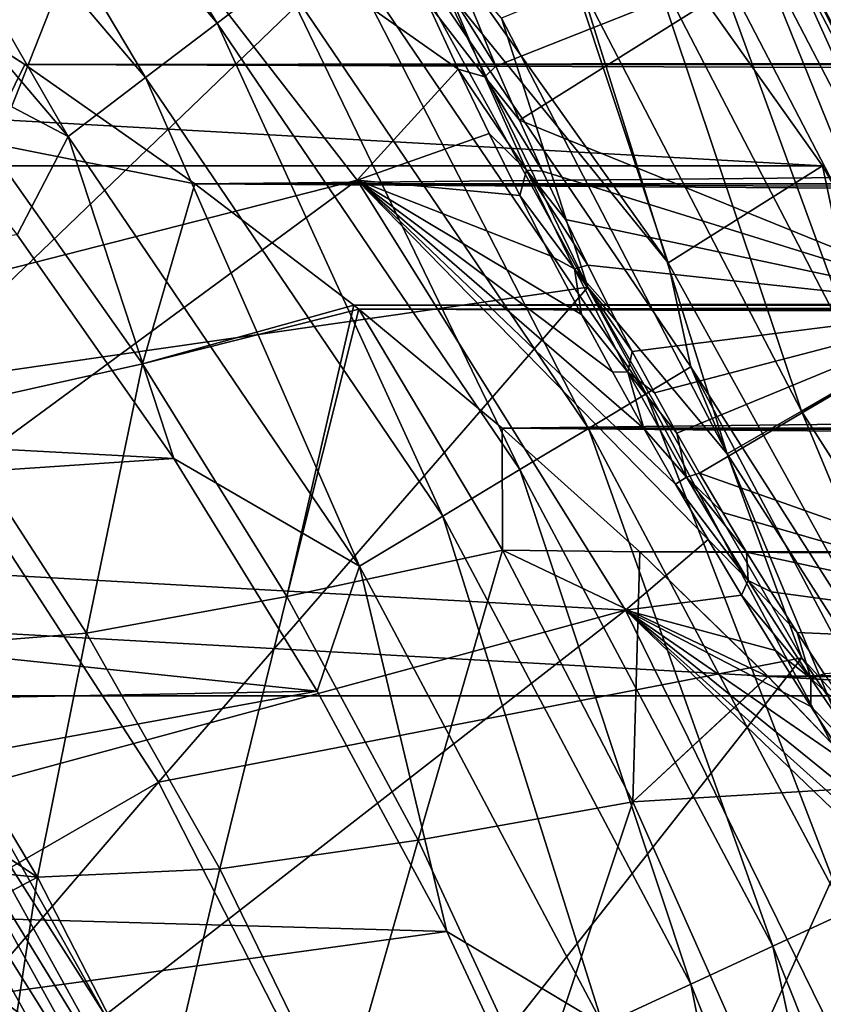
# Model space of a CAD drawing. Header units: metres. Extents: x -101 to 101, y -261 to 23.
# Tile 130 of 256: x -62.54 to -59.56, y 7.53 to 11.18. Entities that reach past the tile are written whole.
import ezdxf

# ---------------------------------------------------------------- set-up
doc = ezdxf.new("R2010")
doc.units = ezdxf.units.M
doc.layers.add('solid_505151_K2442K1000C34', color=7, linetype='CONTINUOUS')

msp = doc.modelspace()

# ---------------------------------------------------------------- linework, layer by layer
at = {"layer": 'solid_505151_K2442K1000C34'}
for points in [[(-61.696407, 13.068977, 104.435341), (-64.077522, 11.18525, 105.622948), (-62.976395, 9.825474, 105.622948)], [(-61.120647, 11.612587, 104.637009), (-61.696407, 13.068977, 104.435341), (-62.976395, 9.825474, 105.622948)], [(-63.100544, 12.692637, -0.305955), (-61.806778, 11.169497, -0.305955), (-62.885155, 12.896667, -0.533388)], [(-61.806778, 11.169497, -0.305955), (-61.570591, 11.349042, -0.533388), (-62.885155, 12.896667, -0.533388)], [(-63.342899, 12.463066, -0.137706), (-62.072533, 10.967475, -0.137706), (-63.100544, 12.692637, -0.305955)], [(-62.072533, 10.967475, -0.137706), (-61.806778, 11.169497, -0.305955), (-63.100544, 12.692637, -0.305955)], [(-93.434448, 10.640695, -4), (-92.136597, 12.469823, -4), (-59.565556, 10.640695, -4)], [(-92.136597, 12.469823, -4), (-60.8634, 12.469823, -4), (-59.565556, 10.640695, -4)], [(-63.603752, 12.215973, -0.03452), (-62.358574, 10.750033, -0.03452), (-63.342899, 12.463066, -0.137706)], [(-62.358574, 10.750033, -0.03452), (-62.072533, 10.967475, -0.137706), (-63.342899, 12.463066, -0.137706)], [(-60.8634, 12.469823, -4), (-61.390793, 12.049191, -1.482362), (-60.136715, 10.281734, -1.482362)], [(-60.8634, 12.469823, -4), (-60.136715, 10.281734, -1.482362), (-59.565556, 10.640695, -4)], [(-63.174736, 11.17912), (-62.358574, 10.750033, -0.03452), (-63.603752, 12.215973, -0.03452)], [(-62.437145, 12.072566, 66.448959), (-64.429291, 10.693687, 59.914131), (-65.096977, 11.402987, 59.914131)], [(-62.437145, 12.072566, 66.448959), (-63.805645, 9.945368, 59.914131), (-64.429291, 10.693687, 59.914131)], [(-62.437145, 12.072566, 66.448959), (-61.287933, 10.58791, 66.448959), (-63.805645, 9.945368, 59.914131)], [(-60.914242, 10.99921, 68.094505), (-61.287933, 10.58791, 66.448959), (-62.437145, 12.072566, 66.448959)], [(-61.02932, 11.247306, 68.253128), (-60.914242, 10.99921, 68.094505), (-62.437145, 12.072566, 66.448959)], [(-60.136715, 10.281734, -1.482362), (-61.390793, 12.049191, -1.482362), (-61.218605, 11.616613, -1.132233)], [(-8.923091, 11.08858, 51.101654), (-7.518821, 11.813287, 50.243713), (-63.190048, 11.448684, 50.691628)], [(-60.434288, 10.19109, 104.738884), (-61.120647, 11.612587, 104.637009), (-62.976395, 9.825474, 105.622948)], [(-61.372223, 11.499837, -0.812059), (-60.217552, 9.796824, -0.812059), (-61.218605, 11.616613, -1.132233)], [(-60.136715, 10.281734, -1.482362), (-61.218605, 11.616613, -1.132233), (-60.052208, 9.896307, -1.132233)], [(-60.217552, 9.796824, -0.812059), (-60.052208, 9.896307, -1.132233), (-61.218605, 11.616613, -1.132233)], [(-60.753624, 11.187262, 104.610359), (-61.120647, 11.612587, 104.637009), (-60.434288, 10.19109, 104.738884)], [(-59.838776, 11.524321, 103.505066), (-59.076862, 10.059103, 103.572868), (-59.743462, 11.538839, 103.140816)], [(-59.743462, 11.538839, 103.140816), (-58.996792, 10.105336, 103.207596), (-59.67485, 11.445517, 102.77301)], [(-59.076862, 10.059103, 103.572868), (-58.996792, 10.105336, 103.207596), (-59.743462, 11.538839, 103.140816)], [(-63.278179, 11.502696, 31.37254), (-63.189999, 11.448653, 31.308336), (-62.51865, 11.016123, 30.81938)], [(-62.661629, 10.727624, 30.490913), (-63.278179, 11.502696, 31.37254), (-62.51865, 11.016123, 30.81938)], [(-61.570591, 11.349042, -0.533388), (-60.431061, 9.66836, -0.533388), (-61.372223, 11.499837, -0.812059)], [(-60.431061, 9.66836, -0.533388), (-60.217552, 9.796824, -0.812059), (-61.372223, 11.499837, -0.812059)], [(-59.993893, 11.479829, 103.845558), (-59.214848, 9.979435, 103.914314), (-59.838776, 11.524321, 103.505066)], [(-59.214848, 9.979435, 103.914314), (-59.076862, 10.059103, 103.572868), (-59.838776, 11.524321, 103.505066)], [(-60.203304, 11.406944, 104.1502), (-59.405842, 9.869159, 104.219826), (-59.993893, 11.479829, 103.845558)], [(-59.405842, 9.869159, 104.219826), (-59.214848, 9.979435, 103.914314), (-59.993893, 11.479829, 103.845558)], [(-8.923091, 11.08858, 51.101654), (-63.190048, 11.448684, 50.691628), (-62.5187, 11.016156, 51.180584)], [(-62.661713, 10.72768, 51.509029), (-62.5187, 11.016156, 51.180584), (-63.190048, 11.448684, 50.691628)], [(62.518654, 11.016128, 30.819386), (-63.189999, 11.448653, 31.308336), (63.190006, 11.448658, 31.308342)], [(62.518654, 11.016128, 30.819386), (-62.51865, 11.016123, 30.81938), (-63.189999, 11.448653, 31.308336)], [(-59.67485, 11.445517, 102.77301), (-60.774235, 11.009501, 68.829666), (-60.862637, 11.22135, 69.020271)], [(-59.67485, 11.445517, 102.77301), (-60.687061, 10.809666, 68.671471), (-60.774235, 11.009501, 68.829666)], [(-59.67485, 11.445517, 102.77301), (-58.97718, 10.116004, 102.831841), (-60.687061, 10.809666, 68.671471)], [(-58.996792, 10.105336, 103.207596), (-58.97718, 10.116004, 102.831841), (-59.67485, 11.445517, 102.77301)], [(-60.459579, 11.308255, 104.408188), (-59.643074, 9.73219, 104.478539), (-60.203304, 11.406944, 104.1502)], [(-59.643074, 9.73219, 104.478539), (-59.405842, 9.869159, 104.219826), (-60.203304, 11.406944, 104.1502)], [(-61.806778, 11.169497, -0.305955), (-60.685276, 9.515404, -0.305955), (-61.570591, 11.349042, -0.533388)], [(-60.685276, 9.515404, -0.305955), (-60.431061, 9.66836, -0.533388), (-61.570591, 11.349042, -0.533388)], [(-60.753624, 11.187262, 104.610359), (-59.918118, 9.573389, 104.68129), (-60.459579, 11.308255, 104.408188)], [(-59.918118, 9.573389, 104.68129), (-59.643074, 9.73219, 104.478539), (-60.459579, 11.308255, 104.408188)], [(-60.951225, 11.293435, 68.61087), (-60.81572, 10.970207, 68.350754), (-61.02932, 11.247306, 68.253128)], [(-60.951225, 11.293435, 68.61087), (-60.862637, 11.22135, 69.020271), (-60.774235, 11.009501, 68.829666)], [(-60.951225, 11.293435, 68.61087), (-60.774235, 11.009501, 68.829666), (-60.81572, 10.970207, 68.350754)], [(-60.81572, 10.970207, 68.350754), (-60.914242, 10.99921, 68.094505), (-61.02932, 11.247306, 68.253128)], [(-63.174736, 11.17912), (-62.547215, 10.385335), (-62.358574, 10.750033, -0.03452)], [(-62.072533, 10.967475, -0.137706), (-60.971317, 9.343299, -0.137706), (-61.806778, 11.169497, -0.305955)], [(-60.971317, 9.343299, -0.137706), (-60.685276, 9.515404, -0.305955), (-61.806778, 11.169497, -0.305955)], [(-60.753624, 11.187262, 104.610359), (-60.434288, 10.19109, 104.738884), (-59.918118, 9.573389, 104.68129)], [(-8.923091, 11.08858, 51.101654), (-62.5187, 11.016156, 51.180584), (-61.888901, 10.574018, 51.639084)], [(-10.238378, 10.222094, 51.97765), (-8.923091, 11.08858, 51.101654), (-61.888901, 10.574018, 51.639084)], [(-62.661713, 10.72768, 51.509029), (-61.888901, 10.574018, 51.639084), (-62.5187, 11.016156, 51.180584)], [(-62.661629, 10.727624, 30.490913), (-62.51865, 11.016123, 30.81938), (-61.888851, 10.573984, 30.36088)], [(61.888859, 10.573988, 30.360886), (-62.51865, 11.016123, 30.81938), (62.518654, 11.016128, 30.819386)], [(61.888859, 10.573988, 30.360886), (-61.888851, 10.573984, 30.36088), (-62.51865, 11.016123, 30.81938)], [(-60.914242, 10.99921, 68.094505), (-60.799782, 10.760647, 67.963448), (-61.287933, 10.58791, 66.448959)], [(-60.660534, 10.624996, 68.127953), (-60.799782, 10.760647, 67.963448), (-60.914242, 10.99921, 68.094505)], [(-60.81572, 10.970207, 68.350754), (-60.660534, 10.624996, 68.127953), (-60.914242, 10.99921, 68.094505)], [(-60.81572, 10.970207, 68.350754), (-60.774235, 11.009501, 68.829666), (-60.687061, 10.809666, 68.671471)], [(-62.358574, 10.750033, -0.03452), (-61.279186, 9.158059, -0.03452), (-62.072533, 10.967475, -0.137706)], [(-61.279186, 9.158059, -0.03452), (-60.971317, 9.343299, -0.137706), (-62.072533, 10.967475, -0.137706)], [(-60.81572, 10.970207, 68.350754), (-60.687061, 10.809666, 68.671471), (-60.601398, 10.62119, 68.541985)], [(-60.81572, 10.970207, 68.350754), (-60.601398, 10.62119, 68.541985), (-60.660534, 10.624996, 68.127953)], [(-58.97718, 10.116004, 102.831841), (-60.601398, 10.62119, 68.541985), (-60.687061, 10.809666, 68.671471)], [(-60.799782, 10.760647, 67.963448), (-60.68573, 10.530335, 67.857025), (-61.287933, 10.58791, 66.448959)], [(-60.660534, 10.624996, 68.127953), (-60.68573, 10.530335, 67.857025), (-60.799782, 10.760647, 67.963448)], [(-62.828468, 9.741162, 52.770638), (-62.083477, 9.907745, 52.35247), (-62.661713, 10.72768, 51.509029)], [(-62.828388, 9.741104, 29.229319), (-62.661629, 10.727624, 30.490913), (-62.083401, 9.907691, 29.647484)], [(-62.661713, 10.72768, 51.509029), (-62.083477, 9.907745, 52.35247), (-61.888901, 10.574018, 51.639084)], [(-62.083401, 9.907691, 29.647484), (-62.661629, 10.727624, 30.490913), (-61.888851, 10.573984, 30.36088)], [(-62.547215, 10.385335), (-61.966911, 9.556399), (-62.358574, 10.750033, -0.03452)], [(-61.966911, 9.556399), (-61.279186, 9.158059, -0.03452), (-62.358574, 10.750033, -0.03452)], [(-94.519371, 8.67768, -4), (-93.434448, 10.640695, -4), (-58.480629, 8.67768, -4)], [(-93.434448, 10.640695, -4), (-59.565556, 10.640695, -4), (-58.480629, 8.67768, -4)], [(-60.660534, 10.624996, 68.127953), (-60.483772, 10.258732, 67.953819), (-60.68573, 10.530335, 67.857025)], [(-60.660534, 10.624996, 68.127953), (-60.601398, 10.62119, 68.541985), (-60.517067, 10.442556, 68.436928)], [(-60.660534, 10.624996, 68.127953), (-60.517067, 10.442556, 68.436928), (-60.433926, 10.272558, 68.353035)], [(-60.660534, 10.624996, 68.127953), (-60.433926, 10.272558, 68.353035), (-60.483772, 10.258732, 67.953819)], [(-58.97718, 10.116004, 102.831841), (-60.517067, 10.442556, 68.436928), (-60.601398, 10.62119, 68.541985)], [(-59.565556, 10.640695, -4), (-60.136715, 10.281734, -1.482362), (-59.088417, 8.384977, -1.482362)], [(-59.565556, 10.640695, -4), (-59.088417, 8.384977, -1.482362), (-58.480629, 8.67768, -4)], [(-61.287933, 10.58791, 66.448959), (-63.228321, 9.160759, 59.914131), (-63.805645, 9.945368, 59.914131)], [(-61.287933, 10.58791, 66.448959), (-60.294823, 8.994608, 66.448959), (-63.228321, 9.160759, 59.914131)], [(-59.988644, 9.256064, 67.639633), (-60.294823, 8.994608, 66.448959), (-61.287933, 10.58791, 66.448959)], [(-60.108818, 9.461402, 67.630669), (-59.988644, 9.256064, 67.639633), (-61.287933, 10.58791, 66.448959)], [(-60.226608, 9.668042, 67.639214), (-60.108818, 9.461402, 67.630669), (-61.287933, 10.58791, 66.448959)], [(-60.342628, 9.877162, 67.66552), (-60.226608, 9.668042, 67.639214), (-61.287933, 10.58791, 66.448959)], [(-60.4576, 10.089855, 67.709686), (-60.342628, 9.877162, 67.66552), (-61.287933, 10.58791, 66.448959)], [(-60.571804, 10.307111, 67.772972), (-60.4576, 10.089855, 67.709686), (-61.287933, 10.58791, 66.448959)], [(-60.68573, 10.530335, 67.857025), (-60.571804, 10.307111, 67.772972), (-61.287933, 10.58791, 66.448959)], [(-62.083477, 9.907745, 52.35247), (-61.300037, 10.124438, 52.06778), (-61.888901, 10.574018, 51.639084)], [(-62.083401, 9.907691, 29.647484), (-61.888851, 10.573984, 30.36088), (-61.299992, 10.124401, 29.932186)], [(-10.238378, 10.222094, 51.97765), (-61.888901, 10.574018, 51.639084), (-61.300037, 10.124438, 52.06778)], [(61.888859, 10.573988, 30.360886), (61.299995, 10.124406, 29.93219), (-61.888851, 10.573984, 30.36088)], [(61.299995, 10.124406, 29.93219), (-61.299992, 10.124401, 29.932186), (-61.888851, 10.573984, 30.36088)], [(-60.483772, 10.258732, 67.953819), (-60.571804, 10.307111, 67.772972), (-60.68573, 10.530335, 67.857025)], [(-58.97718, 10.116004, 102.831841), (-60.433926, 10.272558, 68.353035), (-60.517067, 10.442556, 68.436928)], [(-62.547215, 10.385335), (-67.258659, 9.841112), (-61.966911, 9.556399)], [(-60.483772, 10.258732, 67.953819), (-60.4576, 10.089855, 67.709686), (-60.571804, 10.307111, 67.772972)], [(-60.483772, 10.258732, 67.953819), (-60.433926, 10.272558, 68.353035), (-60.351593, 10.109755, 68.287903)], [(-60.483772, 10.258732, 67.953819), (-60.285275, 9.876059, 67.84185), (-60.4576, 10.089855, 67.709686)], [(-60.483772, 10.258732, 67.953819), (-60.351593, 10.109755, 68.287903), (-60.269596, 9.952678, 68.239487)], [(-60.483772, 10.258732, 67.953819), (-60.269596, 9.952678, 68.239487), (-60.285275, 9.876059, 67.84185)], [(-58.97718, 10.116004, 102.831841), (-60.351593, 10.109755, 68.287903), (-60.433926, 10.272558, 68.353035)], [(-59.088417, 8.384977, -1.482362), (-60.136715, 10.281734, -1.482362), (-60.052208, 9.896307, -1.132233)], [(-10.238378, 10.222094, 51.97765), (-61.300037, 10.124438, 52.06778), (-61.281471, 10.109648, 52.081291)], [(-10.238378, 10.222094, 51.97765), (-61.281471, 10.109648, 52.081291), (-60.75135, 9.669415, 52.467449)], [(-11.41571, 9.246865, 52.810822), (-10.238378, 10.222094, 51.97765), (-60.75135, 9.669415, 52.467449)], [(-60.434288, 10.19109, 104.738884), (-62.976395, 9.825474, 105.622948), (-62.023438, 8.358047, 105.622948)], [(-59.641693, 8.818227, 104.738907), (-60.434288, 10.19109, 104.738884), (-62.023438, 8.358047, 105.622948)], [(-59.918118, 9.573389, 104.68129), (-60.434288, 10.19109, 104.738884), (-59.641693, 8.818227, 104.738907)], [(-62.083477, 9.907745, 52.35247), (-61.549175, 9.045482, 53.150814), (-61.300037, 10.124438, 52.06778)], [(-62.083401, 9.907691, 29.647484), (-61.299992, 10.124401, 29.932186), (-61.281406, 10.109593, 29.918659)], [(-61.549107, 9.045429, 28.849148), (-62.083401, 9.907691, 29.647484), (-61.281406, 10.109593, 29.918659)], [(-61.549175, 9.045482, 53.150814), (-61.281471, 10.109648, 52.081291), (-61.300037, 10.124438, 52.06778)], [(-61.549175, 9.045482, 53.150814), (-60.750015, 9.216705, 52.853882), (-61.281471, 10.109648, 52.081291)], [(-61.549107, 9.045429, 28.849148), (-61.281406, 10.109593, 29.918659), (-60.749954, 9.216654, 29.146078)], [(61.299995, 10.124406, 29.93219), (61.281422, 10.109606, 29.918671), (-61.299992, 10.124401, 29.932186)], [(61.281422, 10.109606, 29.918671), (-61.281406, 10.109593, 29.918659), (-61.299992, 10.124401, 29.932186)], [(-60.750015, 9.216705, 52.853882), (-60.75135, 9.669415, 52.467449), (-61.281471, 10.109648, 52.081291)], [(60.751312, 9.669379, 29.53252), (-61.281406, 10.109593, 29.918659), (61.281422, 10.109606, 29.918671)], [(-60.749954, 9.216654, 29.146078), (-61.281406, 10.109593, 29.918659), (-60.751305, 9.669375, 29.532516)], [(60.751312, 9.669379, 29.53252), (-60.751305, 9.669375, 29.532516), (-61.281406, 10.109593, 29.918659)], [(-58.97718, 10.116004, 102.831841), (-60.269596, 9.952678, 68.239487), (-60.351593, 10.109755, 68.287903)], [(-58.97718, 10.116004, 102.831841), (-60.187386, 9.799908, 68.206139), (-60.269596, 9.952678, 68.239487)], [(-58.97718, 10.116004, 102.831841), (-60.104542, 9.650403, 68.186707), (-60.187386, 9.799908, 68.206139)], [(-58.97718, 10.116004, 102.831841), (-60.020458, 9.502942, 68.18084), (-60.104542, 9.650403, 68.186707)], [(-58.97718, 10.116004, 102.831841), (-58.174683, 8.847325, 102.772919), (-60.020458, 9.502942, 68.18084)], [(-60.285275, 9.876059, 67.84185), (-60.342628, 9.877162, 67.66552), (-60.4576, 10.089855, 67.709686)], [(-60.285275, 9.876059, 67.84185), (-60.269596, 9.952678, 68.239487), (-60.187386, 9.799908, 68.206139)], [(-62.828468, 9.741162, 52.770638), (-62.290409, 8.910149, 53.588024), (-62.083477, 9.907745, 52.35247)], [(-62.290337, 8.910092, 28.411945), (-62.828388, 9.741104, 29.229319), (-62.083401, 9.907691, 29.647484)], [(-62.290409, 8.910149, 53.588024), (-61.549175, 9.045482, 53.150814), (-62.083477, 9.907745, 52.35247)], [(-62.290337, 8.910092, 28.411945), (-62.083401, 9.907691, 29.647484), (-61.549107, 9.045429, 28.849148)], [(-60.217552, 9.796824, -0.812059), (-59.253777, 7.978952, -0.812059), (-60.052208, 9.896307, -1.132233)], [(-59.088417, 8.384977, -1.482362), (-60.052208, 9.896307, -1.132233), (-59.078648, 8.059976, -1.132233)], [(-59.253777, 7.978952, -0.812059), (-59.078648, 8.059976, -1.132233), (-60.052208, 9.896307, -1.132233)], [(-60.285275, 9.876059, 67.84185), (-60.226608, 9.668042, 67.639214), (-60.342628, 9.877162, 67.66552)], [(-60.285275, 9.876059, 67.84185), (-60.068436, 9.486931, 67.802856), (-60.226608, 9.668042, 67.639214)], [(-60.285275, 9.876059, 67.84185), (-60.187386, 9.799908, 68.206139), (-60.104542, 9.650403, 68.186707)], [(-60.285275, 9.876059, 67.84185), (-60.104542, 9.650403, 68.186707), (-60.068436, 9.486931, 67.802856)], [(-59.643074, 9.73219, 104.478539), (-58.686409, 8.23707, 104.408173), (-59.405842, 9.869159, 104.219826)], [(-61.966911, 9.556399), (-67.258659, 9.841112), (-66.658966, 9.241425)], [(-62.023438, 8.358047, 105.622948), (-62.976395, 9.825474, 105.622948), (-65.283516, 6.475839, 106.793419)], [(-60.431061, 9.66836, -0.533388), (-59.479923, 7.874326, -0.533388), (-60.217552, 9.796824, -0.812059)], [(-59.479923, 7.874326, -0.533388), (-59.253777, 7.978952, -0.812059), (-60.217552, 9.796824, -0.812059)], [(-62.977554, 8.85444, 54.124802), (-62.290409, 8.910149, 53.588024), (-62.828468, 9.741162, 52.770638)], [(-62.977474, 8.854378, 27.875174), (-62.828388, 9.741104, 29.229319), (-62.290337, 8.910092, 28.411945)], [(-59.918118, 9.573389, 104.68129), (-58.938213, 8.042912, 104.610344), (-59.643074, 9.73219, 104.478539)], [(-58.938213, 8.042912, 104.610344), (-58.686409, 8.23707, 104.408173), (-59.643074, 9.73219, 104.478539)], [(-11.41571, 9.246865, 52.810822), (-60.75135, 9.669415, 52.467449), (-60.240913, 9.210631, 52.8391)], [(-60.750015, 9.216705, 52.853882), (-60.240913, 9.210631, 52.8391), (-60.75135, 9.669415, 52.467449)], [(60.240875, 9.210595, 29.160872), (-60.751305, 9.669375, 29.532516), (60.751312, 9.669379, 29.53252)], [(-60.749954, 9.216654, 29.146078), (-60.751305, 9.669375, 29.532516), (-60.240871, 9.210591, 29.16087)], [(60.240875, 9.210595, 29.160872), (-60.240871, 9.210591, 29.16087), (-60.751305, 9.669375, 29.532516)], [(-60.685276, 9.515404, -0.305955), (-59.749187, 7.749752, -0.305955), (-60.431061, 9.66836, -0.533388)], [(-59.749187, 7.749752, -0.305955), (-59.479923, 7.874326, -0.533388), (-60.431061, 9.66836, -0.533388)], [(-60.068436, 9.486931, 67.802856), (-60.108818, 9.461402, 67.630669), (-60.226608, 9.668042, 67.639214)], [(-60.068436, 9.486931, 67.802856), (-60.104542, 9.650403, 68.186707), (-60.020458, 9.502942, 68.18084)], [(-61.966911, 9.556399), (-66.658966, 9.241425), (-61.435791, 8.695117)], [(-61.966911, 9.556399), (-61.435791, 8.695117), (-61.279186, 9.158059, -0.03452)], [(-59.918118, 9.573389, 104.68129), (-59.641693, 8.818227, 104.738907), (-58.938213, 8.042912, 104.610344)], [(-60.971317, 9.343299, -0.137706), (-60.052158, 7.609582, -0.137706), (-60.685276, 9.515404, -0.305955)], [(-60.052158, 7.609582, -0.137706), (-59.749187, 7.749752, -0.305955), (-60.685276, 9.515404, -0.305955)], [(-60.068436, 9.486931, 67.802856), (-59.839783, 9.10443, 67.841782), (-60.108818, 9.461402, 67.630669)], [(-60.068436, 9.486931, 67.802856), (-60.020458, 9.502942, 68.18084), (-59.934521, 9.356413, 68.188354)], [(-60.068436, 9.486931, 67.802856), (-59.934521, 9.356413, 68.188354), (-59.8461, 9.209783, 68.209335)], [(-60.068436, 9.486931, 67.802856), (-59.8461, 9.209783, 68.209335), (-59.839783, 9.10443, 67.841782)], [(-58.174683, 8.847325, 102.772919), (-59.934521, 9.356413, 68.188354), (-60.020458, 9.502942, 68.18084)], [(-59.839783, 9.10443, 67.841782), (-59.988644, 9.256064, 67.639633), (-60.108818, 9.461402, 67.630669)], [(-61.279186, 9.158059, -0.03452), (-60.378254, 7.458714, -0.03452), (-60.971317, 9.343299, -0.137706)], [(-60.378254, 7.458714, -0.03452), (-60.052158, 7.609582, -0.137706), (-60.971317, 9.343299, -0.137706)], [(-58.174683, 8.847325, 102.772919), (-59.8461, 9.209783, 68.209335), (-59.934521, 9.356413, 68.188354)], [(-61.435791, 8.695117), (-66.658966, 9.241425), (-66.098106, 8.605267)], [(-59.988644, 9.256064, 67.639633), (-59.865524, 9.050927, 67.666016), (-60.294823, 8.994608, 66.448959)], [(-11.41571, 9.246865, 52.810822), (-60.240913, 9.210631, 52.8391), (-59.767719, 8.749736, 53.183681)], [(-59.839783, 9.10443, 67.841782), (-59.865524, 9.050927, 67.666016), (-59.988644, 9.256064, 67.639633)], [(-11.41571, 9.246865, 52.810822), (-59.767719, 8.749736, 53.183681), (-59.37656, 8.338903, 53.468468)], [(-61.549175, 9.045482, 53.150814), (-61.062096, 8.142856, 53.897598), (-60.750015, 9.216705, 52.853882)], [(-61.062035, 8.142805, 28.102375), (-61.549107, 9.045429, 28.849148), (-60.749954, 9.216654, 29.146078)], [(-61.062096, 8.142856, 53.897598), (-60.266991, 8.284787, 53.575104), (-60.750015, 9.216705, 52.853882)], [(-61.062035, 8.142805, 28.102375), (-60.749954, 9.216654, 29.146078), (-60.266937, 8.284739, 28.424866)], [(-60.750015, 9.216705, 52.853882), (-60.266991, 8.284787, 53.575104), (-60.240913, 9.210631, 52.8391)], [(-60.749954, 9.216654, 29.146078), (-60.240871, 9.210591, 29.16087), (-59.767681, 8.749696, 28.816288)], [(-60.266937, 8.284739, 28.424866), (-60.749954, 9.216654, 29.146078), (-59.767681, 8.749696, 28.816288)], [(-60.266991, 8.284787, 53.575104), (-59.767719, 8.749736, 53.183681), (-60.240913, 9.210631, 52.8391)], [(60.240875, 9.210595, 29.160872), (59.767681, 8.749699, 28.81629), (-60.240871, 9.210591, 29.16087)], [(59.767681, 8.749699, 28.81629), (-59.767681, 8.749696, 28.816288), (-60.240871, 9.210591, 29.16087)], [(-58.174683, 8.847325, 102.772919), (-59.754566, 9.062136, 68.244324), (-59.8461, 9.209783, 68.209335)], [(-59.839783, 9.10443, 67.841782), (-59.8461, 9.209783, 68.209335), (-59.754566, 9.062136, 68.244324)], [(-60.294823, 8.994608, 66.448959), (-62.699421, 8.342723, 59.914131), (-63.228321, 9.160759, 59.914131)], [(-61.435791, 8.695117), (-60.955658, 7.804416), (-61.279186, 9.158059, -0.03452)], [(-60.955658, 7.804416), (-60.378254, 7.458714, -0.03452), (-61.279186, 9.158059, -0.03452)], [(-59.839783, 9.10443, 67.841782), (-59.6077, 8.741329, 67.953827), (-59.865524, 9.050927, 67.666016)], [(-59.839783, 9.10443, 67.841782), (-59.754566, 9.062136, 68.244324), (-59.659019, 8.912283, 68.294685)], [(-59.839783, 9.10443, 67.841782), (-59.659019, 8.912283, 68.294685), (-59.6077, 8.741329, 67.953827)], [(-59.865524, 9.050927, 67.666016), (-59.738815, 8.845072, 67.710403), (-60.294823, 8.994608, 66.448959)], [(-59.6077, 8.741329, 67.953827), (-59.738815, 8.845072, 67.710403), (-59.865524, 9.050927, 67.666016)], [(-58.174683, 8.847325, 102.772919), (-59.659019, 8.912283, 68.294685), (-59.754566, 9.062136, 68.244324)], [(-62.290409, 8.910149, 53.588024), (-61.79731, 8.036709, 54.354408), (-61.549175, 9.045482, 53.150814)], [(-61.797241, 8.036655, 27.645573), (-62.290337, 8.910092, 28.411945), (-61.549107, 9.045429, 28.849148)], [(-61.79731, 8.036709, 54.354408), (-61.062096, 8.142856, 53.897598), (-61.549175, 9.045482, 53.150814)], [(-61.797241, 8.036655, 27.645573), (-61.549107, 9.045429, 28.849148), (-61.062035, 8.142805, 28.102375)], [(-60.294823, 8.994608, 66.448959), (-62.220879, 7.494246, 59.914131), (-62.699421, 8.342723, 59.914131)], [(-60.294823, 8.994608, 66.448959), (-59.467995, 7.309009, 66.448959), (-62.220879, 7.494246, 59.914131)], [(-59.021729, 7.770937, 68.255875), (-59.467995, 7.309009, 66.448959), (-60.294823, 8.994608, 66.448959)], [(-59.17923, 7.99473, 68.096649), (-59.021729, 7.770937, 68.255875), (-60.294823, 8.994608, 66.448959)], [(-59.32869, 8.213141, 67.965179), (-59.17923, 7.99473, 68.096649), (-60.294823, 8.994608, 66.448959)], [(-59.471169, 8.427126, 67.858528), (-59.32869, 8.213141, 67.965179), (-60.294823, 8.994608, 66.448959)], [(-59.607639, 8.637536, 67.774185), (-59.471169, 8.427126, 67.858528), (-60.294823, 8.994608, 66.448959)], [(-59.738815, 8.845072, 67.710403), (-59.607639, 8.637536, 67.774185), (-60.294823, 8.994608, 66.448959)], [(-62.977554, 8.85444, 54.124802), (-62.472168, 8.006285, 54.909679), (-62.290409, 8.910149, 53.588024)], [(-62.472099, 8.006226, 27.090303), (-62.977474, 8.854378, 27.875174), (-62.290337, 8.910092, 28.411945)], [(-62.472168, 8.006285, 54.909679), (-61.79731, 8.036709, 54.354408), (-62.290409, 8.910149, 53.588024)], [(-62.472099, 8.006226, 27.090303), (-62.290337, 8.910092, 28.411945), (-61.797241, 8.036655, 27.645573)], [(-58.174683, 8.847325, 102.772919), (-59.558453, 8.758967, 68.362), (-59.659019, 8.912283, 68.294685)], [(-59.6077, 8.741329, 67.953827), (-59.659019, 8.912283, 68.294685), (-59.558453, 8.758967, 68.362)], [(-63.437332, 8.646798, 54.987251), (-62.472168, 8.006285, 54.909679), (-62.977554, 8.85444, 54.124802)], [(-63.076393, 8.065365, 26.45928), (-62.977474, 8.854378, 27.875174), (-62.472099, 8.006226, 27.090303)], [(-59.6077, 8.741329, 67.953827), (-59.607639, 8.637536, 67.774185), (-59.738815, 8.845072, 67.710403)], [(-59.641693, 8.818227, 104.738907), (-62.023438, 8.358047, 105.622948), (-61.229088, 6.799048, 105.622948)], [(-58.753708, 7.512859, 104.637039), (-59.641693, 8.818227, 104.738907), (-61.229088, 6.799048, 105.622948)], [(-58.938213, 8.042912, 104.610344), (-59.641693, 8.818227, 104.738907), (-58.753708, 7.512859, 104.637039)], [(-59.6077, 8.741329, 67.953827), (-59.558453, 8.758967, 68.362), (-59.451962, 8.601261, 68.448273)], [(-60.266991, 8.284787, 53.575104), (-59.37656, 8.338903, 53.468468), (-59.767719, 8.749736, 53.183681)], [(-60.266937, 8.284739, 28.424866), (-59.767681, 8.749696, 28.816288), (-59.376518, 8.338858, 28.531502)], [(59.767681, 8.749699, 28.81629), (59.376526, 8.338868, 28.531509), (-59.767681, 8.749696, 28.816288)], [(59.376526, 8.338868, 28.531509), (-59.376518, 8.338858, 28.531502), (-59.767681, 8.749696, 28.816288)], [(-59.6077, 8.741329, 67.953827), (-59.378792, 8.404948, 68.127907), (-59.607639, 8.637536, 67.774185)], [(-59.6077, 8.741329, 67.953827), (-59.451962, 8.601261, 68.448273), (-59.378792, 8.404948, 68.127907)], [(-61.435791, 8.695117), (-66.098106, 8.605267), (-65.578308, 7.935146)], [(-61.435791, 8.695117), (-65.578308, 7.935146), (-60.955658, 7.804416)], [(-95.377632, 6.605668, -4), (-94.519371, 8.67768, -4), (-57.622368, 6.605668, -4)], [(-94.519371, 8.67768, -4), (-58.480629, 8.67768, -4), (-57.622368, 6.605668, -4)], [(-63.437332, 8.646798, 54.987251), (-62.908623, 7.774122, 55.800133), (-62.472168, 8.006285, 54.909679)], [(-59.378792, 8.404948, 68.127907), (-59.471169, 8.427126, 67.858528), (-59.607639, 8.637536, 67.774185)], [(-62.89349, 8.549537, 59.810238), (-62.021801, 6.972333, 59.810238), (-62.961128, 8.507036, 59.722267)], [(-62.89349, 8.549537, 59.810238), (-62.699421, 8.342723, 59.914131), (-62.220879, 7.494246, 59.914131)], [(-62.89349, 8.549537, 59.810238), (-62.220879, 7.494246, 59.914131), (-62.021801, 6.972333, 59.810238)], [(-62.961128, 8.507036, 59.722267), (-62.093773, 6.937673, 59.722267), (-63.044437, 8.454691, 59.655628)], [(-62.021801, 6.972333, 59.810238), (-62.093773, 6.937673, 59.722267), (-62.961128, 8.507036, 59.722267)], [(-63.044437, 8.454691, 59.655628), (-62.182419, 6.894984, 59.655628), (-63.138706, 8.395458, 59.614094)], [(-62.093773, 6.937673, 59.722267), (-62.182419, 6.894984, 59.655628), (-63.044437, 8.454691, 59.655628)], [(-63.138706, 8.395458, 59.614094), (-62.282726, 6.846679, 59.614094), (-63.099327, 8.107017, 59.599998)], [(-62.182419, 6.894984, 59.655628), (-62.282726, 6.846679, 59.614094), (-63.138706, 8.395458, 59.614094)], [(-62.023438, 8.358047, 105.622948), (-65.283516, 6.475839, 106.793419), (-64.668053, 5.267922, 106.793419)], [(-61.229088, 6.799048, 105.622948), (-62.023438, 8.358047, 105.622948), (-64.668053, 5.267922, 106.793419)], [(-60.266991, 8.284787, 53.575104), (-59.836666, 7.317854, 54.237717), (-59.37656, 8.338903, 53.468468)], [(-59.83662, 7.317811, 27.762262), (-60.266937, 8.284739, 28.424866), (-59.376518, 8.338858, 28.531502)], [(-59.836666, 7.317854, 54.237717), (-58.962757, 7.357303, 54.085209), (-59.37656, 8.338903, 53.468468)], [(-59.83662, 7.317811, 27.762262), (-59.376518, 8.338858, 28.531502), (-58.962723, 7.357262, 27.914768)], [(-61.062096, 8.142856, 53.897598), (-60.626171, 7.203119, 54.585487), (-60.266991, 8.284787, 53.575104)], [(-60.626118, 7.203074, 27.414497), (-61.062035, 8.142805, 28.102375), (-60.266937, 8.284739, 28.424866)], [(-60.626171, 7.203119, 54.585487), (-59.836666, 7.317854, 54.237717), (-60.266991, 8.284787, 53.575104)], [(-60.626118, 7.203074, 27.414497), (-60.266937, 8.284739, 28.424866), (-59.83662, 7.317811, 27.762262)], [(-61.79731, 8.036709, 54.354408), (-61.353283, 7.123479, 55.062187), (-61.062096, 8.142856, 53.897598)], [(-61.353226, 7.12343, 26.937803), (-61.797241, 8.036655, 27.645573), (-61.062035, 8.142805, 28.102375)], [(-61.353283, 7.123479, 55.062187), (-60.626171, 7.203119, 54.585487), (-61.062096, 8.142856, 53.897598)], [(-61.353226, 7.12343, 26.937803), (-61.062035, 8.142805, 28.102375), (-60.626118, 7.203074, 27.414497)], [(-62.282726, 6.846679, 59.614094), (-62.634117, 7.282786, 59.599998), (-63.099327, 8.107017, 59.599998)], [(-62.595932, 7.188651, 25.712816), (-63.076393, 8.065365, 26.45928), (-62.472099, 8.006226, 27.090303)], [(-62.472168, 8.006285, 54.909679), (-62.01366, 7.114645, 55.636532), (-61.79731, 8.036709, 54.354408)], [(-62.013599, 7.114591, 26.363462), (-62.472099, 8.006226, 27.090303), (-61.797241, 8.036655, 27.645573)], [(-62.01366, 7.114645, 55.636532), (-61.353283, 7.123479, 55.062187), (-61.79731, 8.036709, 54.354408)], [(-62.013599, 7.114591, 26.363462), (-61.797241, 8.036655, 27.645573), (-61.353226, 7.12343, 26.937803)], [(-62.908623, 7.774122, 55.800133), (-62.01366, 7.114645, 55.636532), (-62.472168, 8.006285, 54.909679)], [(-62.595932, 7.188651, 25.712816), (-62.472099, 8.006226, 27.090303), (-62.013599, 7.114591, 26.363462)], [(-60.955658, 7.804416), (-65.578308, 7.935146), (-65.101608, 7.233708)], [(-59.749187, 7.749752, -0.305955), (-59.009483, 5.893241, -0.305955), (-59.479923, 7.874326, -0.533388)], [(-60.955658, 7.804416), (-65.101608, 7.233708), (-60.528137, 6.887306)], [(-63.00581, 7.195146, 57.119541), (-62.429619, 6.850394, 56.548561), (-62.908623, 7.774122, 55.800133)], [(-62.908623, 7.774122, 55.800133), (-62.429619, 6.850394, 56.548561), (-62.01366, 7.114645, 55.636532)], [(-60.955658, 7.804416), (-60.528137, 6.887306), (-60.378254, 7.458714, -0.03452)], [(-60.052158, 7.609582, -0.137706), (-59.325836, 5.78665, -0.137706), (-59.749187, 7.749752, -0.305955)], [(-59.325836, 5.78665, -0.137706), (-59.009483, 5.893241, -0.305955), (-59.749187, 7.749752, -0.305955)], [(-60.378254, 7.458714, -0.03452), (-59.666328, 5.671924, -0.03452), (-60.052158, 7.609582, -0.137706)], [(-59.666328, 5.671924, -0.03452), (-59.325836, 5.78665, -0.137706), (-60.052158, 7.609582, -0.137706)]]:
    msp.add_3dface(points, dxfattribs=at)

doc.saveas('drawing.dxf')
